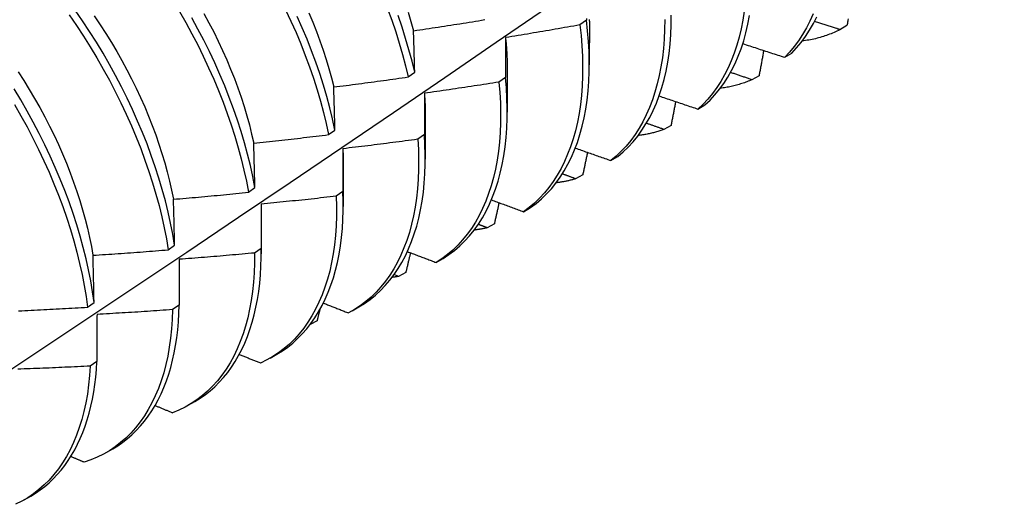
# Model space of a CAD drawing. Header units: inches. Extents: x 11 to 247, y 21 to 122.
# Tile 59 of 64: x 223.155 to 223.573, y 93.224 to 93.429. Entities that reach past the tile are written whole.
import ezdxf

# ---------------------------------------------------------------- set-up
doc = ezdxf.new("R2010")
doc.units = ezdxf.units.IN
doc.header["$MEASUREMENT"] = 0
doc.layers.add('Visible Edges(ANSI)', color=7, linetype='Continuous', lineweight=25)

msp = doc.modelspace()

# ---------------------------------------------------------------- linework, layer by layer
at = {"layer": 'Visible Edges(ANSI)'}
for p, q in [((223.39522, 93.42883), (223.39245, 93.42687)), ((223.39647, 93.42842), (223.39644, 93.40998)), ((223.50576, 93.42656), (223.50275, 93.42484)), ((223.47937, 93.41314), (223.48235, 93.41492)), ((223.31966, 93.40481), (223.32239, 93.40678)), ((223.36167, 93.40838), (223.36165, 93.38994)), ((223.46847, 93.40533), (223.46546, 93.40362)), ((223.3609, 93.40456), (223.35812, 93.4026)), ((223.44253, 93.39118), (223.44551, 93.39295)), ((223.32687, 93.38834), (223.32685, 93.3699)), ((223.43111, 93.38425), (223.42809, 93.38255)), ((223.28582, 93.38034), (223.28856, 93.38231)), ((223.32647, 93.38034), (223.32368, 93.37839)), ((223.29207, 93.3683), (223.29205, 93.34986)), ((223.4056, 93.36936), (223.40859, 93.37112)), ((223.39368, 93.36332), (223.39065, 93.36163)), ((223.25186, 93.35591), (223.25461, 93.35788)), ((223.29191, 93.35619), (223.28911, 93.35424)), ((223.25727, 93.34827), (223.25725, 93.32983)), ((223.36858, 93.34769), (223.37157, 93.34943)), ((223.35617, 93.34253), (223.35313, 93.34086)), ((223.21778, 93.33153), (223.22054, 93.33349)), ((223.25723, 93.3321), (223.25443, 93.33016)), ((223.22247, 93.32749), (223.22244, 93.30809)), ((223.33147, 93.32616), (223.33447, 93.32789)), ((223.31859, 93.3219), (223.31555, 93.32024)), ((223.31555, 93.32024), (223.31364, 93.321)), ((223.18359, 93.30719), (223.18636, 93.30916)), ((223.22244, 93.30809), (223.21962, 93.30615)), ((223.2959, 93.30566), (223.29871, 93.30728)), ((223.28094, 93.30143), (223.27803, 93.29985)), ((223.18753, 93.28416), (223.1847, 93.28223)), ((223.2611, 93.28562), (223.26391, 93.28724)), ((223.2263, 93.26559), (223.22911, 93.2672)), ((223.1915, 93.24555), (223.19431, 93.24717)), ((223.1567, 93.22551), (223.15952, 93.22713))]:
    msp.add_line(p, q, dxfattribs=at)
at = {"layer": 'Visible Edges(ANSI)', "flags": 128}
for points in [[(223.13738, 93.27171), (223.15952, 93.28637), (223.18161, 93.30106), (223.20367, 93.31578), (223.22568, 93.33053), (223.24766, 93.3453), (223.2696, 93.3601), (223.29149, 93.37493), (223.31335, 93.38977), (223.33516, 93.40464), (223.35694, 93.41953), (223.37867, 93.43444), (223.40037, 93.44937), (223.42203, 93.46431), (223.44364, 93.47928), (223.46522, 93.49426), (223.48676, 93.50926), (223.50825, 93.52427), (223.52971, 93.53929), (223.55113, 93.55433), (223.57251, 93.56937)], [(223.17578, 93.43115), (223.17886, 93.42667), (223.18186, 93.42212), (223.18476, 93.41751), (223.18757, 93.41285), (223.19027, 93.40814), (223.19287, 93.4034), (223.19537, 93.39862), (223.19775, 93.39381), (223.20002, 93.38898), (223.20218, 93.38413), (223.20422, 93.37928), (223.20615, 93.37442), (223.20795, 93.36956), (223.20963, 93.36472), (223.21118, 93.35988), (223.2126, 93.35507), (223.2139, 93.35028), (223.21507, 93.34553), (223.21611, 93.34082), (223.21701, 93.33615), (223.21778, 93.33153)], [(223.22054, 93.33349), (223.21976, 93.33812), (223.21884, 93.34279), (223.2178, 93.34751), (223.21662, 93.35227), (223.21531, 93.35705), (223.21388, 93.36187), (223.21231, 93.3667), (223.21063, 93.37155), (223.20882, 93.37641), (223.20689, 93.38127), (223.20483, 93.38612), (223.20267, 93.39097), (223.20039, 93.39579), (223.19799, 93.4006), (223.19549, 93.40538), (223.19288, 93.41012), (223.19017, 93.41482), (223.18736, 93.41948), (223.18445, 93.42408), (223.18144, 93.42863), (223.17835, 93.43311)], [(223.1864, 93.43066), (223.1889, 93.42696), (223.19133, 93.42321), (223.19368, 93.41942), (223.19595, 93.41559), (223.19815, 93.41174), (223.20026, 93.40785), (223.20229, 93.40394), (223.20422, 93.40001), (223.20607, 93.39607), (223.20782, 93.39211), (223.20948, 93.38815), (223.21104, 93.38419), (223.2125, 93.38023), (223.21387, 93.37628), (223.21514, 93.37234), (223.21631, 93.36842), (223.21738, 93.36451), (223.21835, 93.36064), (223.21922, 93.35679), (223.21999, 93.35298)], [(223.22253, 93.43261), (223.22523, 93.4279), (223.22782, 93.42315), (223.23031, 93.41837), (223.23269, 93.41356), (223.23495, 93.40873), (223.23711, 93.40389), (223.23914, 93.39903), (223.24106, 93.39417), (223.24285, 93.38932), (223.24452, 93.38447), (223.24607, 93.37964), (223.24748, 93.37482), (223.24877, 93.37004), (223.24993, 93.36529), (223.25096, 93.36058), (223.25186, 93.35591)], [(223.25461, 93.35788), (223.2537, 93.36255), (223.25266, 93.36727), (223.25149, 93.37202), (223.25019, 93.37681), (223.24876, 93.38162), (223.24721, 93.38646), (223.24553, 93.3913), (223.24373, 93.39616), (223.2418, 93.40102), (223.23976, 93.40587), (223.2376, 93.41072), (223.23532, 93.41555), (223.23294, 93.42035), (223.23044, 93.42513), (223.22784, 93.42988)], [(223.23296, 93.43171), (223.23507, 93.42781), (223.23709, 93.4239), (223.23903, 93.41997), (223.24088, 93.41602), (223.24264, 93.41206), (223.2443, 93.4081), (223.24587, 93.40414), (223.24735, 93.40018), (223.24872, 93.39623), (223.25, 93.39229), (223.25117, 93.38837), (223.25224, 93.38447), (223.2532, 93.3806), (223.25406, 93.37676)], [(223.26762, 93.43332), (223.26988, 93.42848), (223.27203, 93.42364), (223.27406, 93.41878), (223.27596, 93.41392), (223.27775, 93.40907), (223.27941, 93.40422), (223.28095, 93.39939), (223.28236, 93.39458), (223.28364, 93.3898), (223.2848, 93.38505), (223.28582, 93.38034)], [(223.28856, 93.38231), (223.28753, 93.38703), (223.28636, 93.39178), (223.28507, 93.39656), (223.28365, 93.40137), (223.2821, 93.40621), (223.28043, 93.41105), (223.27864, 93.41591), (223.27672, 93.42077), (223.27468, 93.42562), (223.27253, 93.43047)], [(223.27744, 93.43204), (223.2791, 93.42807), (223.28067, 93.4241), (223.28214, 93.42014), (223.28352, 93.41619), (223.2848, 93.41225), (223.28597, 93.40832), (223.28705, 93.40442), (223.28803, 93.40055)], [(223.31087, 93.43367), (223.31265, 93.42882), (223.31431, 93.42397), (223.31584, 93.41914), (223.31724, 93.41433), (223.31852, 93.40955), (223.31966, 93.40481)], [(223.32239, 93.40678), (223.32123, 93.41153), (223.31995, 93.41632), (223.31854, 93.42113), (223.317, 93.42596), (223.31533, 93.43081)], [(223.3196, 93.43223), (223.32077, 93.4283), (223.32184, 93.4244)], [(223.40859, 93.37112), (223.41085, 93.37303), (223.413, 93.37509), (223.41504, 93.37731), (223.41698, 93.37968), (223.4188, 93.3822), (223.4205, 93.38487), (223.42208, 93.38768), (223.42355, 93.39062), (223.42489, 93.39371), (223.42611, 93.39692), (223.4272, 93.40026), (223.42817, 93.40373), (223.429, 93.40731), (223.42971, 93.41101), (223.43028, 93.41481), (223.43072, 93.41873), (223.43103, 93.42274), (223.4312, 93.42684), (223.43124, 93.43104)], [(223.4622, 93.43271), (223.4616, 93.42892), (223.46088, 93.42524), (223.46003, 93.42167), (223.45905, 93.41822), (223.45794, 93.4149), (223.4567, 93.4117), (223.45535, 93.40864), (223.45386, 93.40571), (223.45226, 93.40292), (223.45054, 93.40027), (223.44871, 93.39777), (223.44676, 93.39542), (223.4447, 93.39322), (223.44253, 93.39118)], [(223.44551, 93.39295), (223.44767, 93.395), (223.44972, 93.39721), (223.45166, 93.39958), (223.45349, 93.40209), (223.4552, 93.40475), (223.45679, 93.40755), (223.45826, 93.41049), (223.45961, 93.41356), (223.46084, 93.41677), (223.46194, 93.4201), (223.46291, 93.42356), (223.46375, 93.42713), (223.46447, 93.43082)], [(223.49143, 93.43156), (223.49006, 93.4285), (223.48857, 93.42558), (223.48696, 93.4228), (223.48524, 93.42016), (223.48339, 93.41767), (223.48144, 93.41533), (223.47937, 93.41314)], [(223.48235, 93.41492), (223.4844, 93.41712), (223.48635, 93.41947), (223.48818, 93.42197), (223.4899, 93.42462), (223.4915, 93.42741), (223.49298, 93.43035)], [(223.32189, 93.42439), (223.32321, 93.42458), (223.32452, 93.42478), (223.32584, 93.42497), (223.32715, 93.42517), (223.32846, 93.42536), (223.32978, 93.42556), (223.33109, 93.42576), (223.3324, 93.42596), (223.33372, 93.42616), (223.33503, 93.42637), (223.33634, 93.42657), (223.33765, 93.42677), (223.33897, 93.42698), (223.34028, 93.42719), (223.34159, 93.42739), (223.3429, 93.4276), (223.34421, 93.42781), (223.34552, 93.42802), (223.34683, 93.42823), (223.34815, 93.42845), (223.34946, 93.42866), (223.35077, 93.42888), (223.35208, 93.42909)], [(223.39245, 93.42687), (223.39114, 93.42663), (223.38983, 93.4264), (223.38852, 93.42616), (223.38721, 93.42593), (223.3859, 93.4257), (223.38459, 93.42547), (223.38328, 93.42524), (223.38197, 93.42501), (223.38066, 93.42478), (223.37935, 93.42456), (223.37804, 93.42433), (223.37672, 93.42411), (223.37541, 93.42389), (223.3741, 93.42366), (223.37279, 93.42344), (223.37147, 93.42322), (223.37016, 93.423), (223.36885, 93.42279), (223.36753, 93.42257), (223.36622, 93.42236), (223.36491, 93.42214), (223.36359, 93.42193), (223.36228, 93.42172), (223.36096, 93.42151)], [(223.39245, 93.42687), (223.39295, 93.42237), (223.39331, 93.41794), (223.39354, 93.41358), (223.39363, 93.40931), (223.39359, 93.40511), (223.39341, 93.40101), (223.3931, 93.397), (223.39266, 93.39309), (223.39208, 93.38929), (223.39138, 93.38559), (223.39054, 93.38201), (223.38957, 93.37855), (223.38848, 93.37521), (223.38726, 93.372), (223.38592, 93.36892), (223.38445, 93.36597), (223.38286, 93.36316), (223.38116, 93.3605), (223.37933, 93.35798), (223.3774, 93.35561), (223.37535, 93.3534), (223.3732, 93.35134), (223.37094, 93.34943), (223.36858, 93.34769)], [(223.37157, 93.34943), (223.37393, 93.35119), (223.37618, 93.35311), (223.37832, 93.35518), (223.38036, 93.35741), (223.38229, 93.35979), (223.3841, 93.36232), (223.3858, 93.36499), (223.38738, 93.36781), (223.38883, 93.37076), (223.39017, 93.37386), (223.39138, 93.37708), (223.39246, 93.38043), (223.39342, 93.3839), (223.39425, 93.38749), (223.39494, 93.39119), (223.39551, 93.395), (223.39594, 93.39892), (223.39624, 93.40294), (223.39641, 93.40705), (223.39644, 93.41125), (223.39634, 93.41553), (223.3961, 93.41989), (223.39573, 93.42433), (223.39522, 93.42883)], [(223.39522, 93.42952), (223.39522, 93.42883)], [(223.39641, 93.42913), (223.39641, 93.42846)], [(223.42843, 93.4291), (223.42838, 93.42491), (223.4282, 93.42081), (223.42788, 93.41681), (223.42743, 93.4129), (223.42684, 93.4091), (223.42613, 93.40542), (223.42529, 93.40184), (223.42431, 93.39839), (223.42321, 93.39505), (223.42198, 93.39185), (223.42063, 93.38878), (223.41916, 93.38584), (223.41756, 93.38304), (223.41585, 93.38039), (223.41402, 93.37788), (223.41208, 93.37552), (223.41003, 93.37331), (223.40787, 93.37126), (223.4056, 93.36936)], [(223.50275, 93.42484), (223.5023, 93.42499), (223.50185, 93.42513), (223.5014, 93.42528), (223.50095, 93.42542), (223.5005, 93.42557), (223.50005, 93.42571), (223.4996, 93.42586), (223.49916, 93.426), (223.49871, 93.42615), (223.49826, 93.42629), (223.49781, 93.42644), (223.49736, 93.42659), (223.49691, 93.42673), (223.49647, 93.42688), (223.49602, 93.42702), (223.49557, 93.42717), (223.49512, 93.42732), (223.49467, 93.42746), (223.49423, 93.42761), (223.49378, 93.42775), (223.49333, 93.4279), (223.49288, 93.42805), (223.49244, 93.42819), (223.49199, 93.42834)], [(223.50624, 93.42938), (223.50616, 93.42891), (223.50608, 93.42844), (223.506, 93.42797), (223.50592, 93.4275), (223.50584, 93.42703), (223.50576, 93.42656)], [(223.32239, 93.40678), (223.32237, 93.40753), (223.32235, 93.40827), (223.32233, 93.40902), (223.32231, 93.40976), (223.32229, 93.4105), (223.32227, 93.41124), (223.32225, 93.41198), (223.32223, 93.41272), (223.3222, 93.41345), (223.32218, 93.41419), (223.32216, 93.41493), (223.32214, 93.41566), (223.32212, 93.41639), (223.3221, 93.41712), (223.32208, 93.41786), (223.32206, 93.41859), (223.32204, 93.41931), (223.32202, 93.42004), (223.322, 93.42077), (223.32198, 93.4215), (223.32196, 93.42222), (223.32193, 93.42294), (223.32191, 93.42367), (223.32189, 93.42439)], [(223.36096, 93.42151), (223.36096, 93.42081), (223.36095, 93.42012), (223.36095, 93.41942), (223.36095, 93.41872), (223.36094, 93.41802), (223.36094, 93.41732), (223.36094, 93.41662), (223.36094, 93.41592), (223.36093, 93.41522), (223.36093, 93.41452), (223.36093, 93.41381), (223.36092, 93.4131), (223.36092, 93.4124), (223.36092, 93.41169), (223.36092, 93.41098), (223.36092, 93.41027), (223.36091, 93.40956), (223.36091, 93.40885), (223.36091, 93.40814), (223.36091, 93.40742), (223.36091, 93.40671), (223.36091, 93.40599), (223.3609, 93.40527), (223.3609, 93.40456)], [(223.36091, 93.42153), (223.36096, 93.42097), (223.36102, 93.42041), (223.36107, 93.41985), (223.36113, 93.41929), (223.36118, 93.41873), (223.36122, 93.41817), (223.36127, 93.41762), (223.36131, 93.41706), (223.36135, 93.41651), (223.36138, 93.41596), (223.36142, 93.41541), (223.36145, 93.41486), (223.36148, 93.41431), (223.3615, 93.41377), (223.36153, 93.41322), (223.36155, 93.41268), (223.36157, 93.41214), (223.36159, 93.4116), (223.3616, 93.41106), (223.36161, 93.41053), (223.36162, 93.40999), (223.36163, 93.40946), (223.36163, 93.40893), (223.36163, 93.4084)], [(223.50275, 93.42484), (223.50213, 93.42453), (223.50152, 93.42424), (223.5009, 93.42395), (223.50027, 93.42367), (223.49964, 93.4234), (223.499, 93.42314), (223.49836, 93.42288), (223.49771, 93.42264), (223.49706, 93.42241), (223.49641, 93.42218), (223.49575, 93.42197), (223.49509, 93.42176), (223.49442, 93.42157), (223.49374, 93.42138), (223.49307, 93.4212), (223.49238, 93.42103), (223.4917, 93.42087), (223.49101, 93.42072), (223.49031, 93.42058), (223.48961, 93.42045), (223.48891, 93.42033), (223.4882, 93.42022), (223.48749, 93.42012), (223.48678, 93.42002)], [(223.46157, 93.41892), (223.46231, 93.41867), (223.46305, 93.41843), (223.46379, 93.41819), (223.46453, 93.41795), (223.46527, 93.41771), (223.46601, 93.41746), (223.46675, 93.41722), (223.46749, 93.41698), (223.46823, 93.41674), (223.46897, 93.4165), (223.46971, 93.41626), (223.47046, 93.41601), (223.4712, 93.41577), (223.47194, 93.41553), (223.47268, 93.41529), (223.47343, 93.41505), (223.47417, 93.41481), (223.47491, 93.41457), (223.47566, 93.41433), (223.4764, 93.41409), (223.47714, 93.41385), (223.47789, 93.41361), (223.47863, 93.41338), (223.47937, 93.41314)], [(223.47043, 93.41602), (223.47035, 93.41558), (223.47027, 93.41513), (223.47019, 93.41469), (223.47011, 93.41424), (223.47003, 93.4138), (223.46995, 93.41335), (223.46987, 93.41291), (223.46978, 93.41246), (223.4697, 93.41202), (223.46962, 93.41157), (223.46954, 93.41113), (223.46946, 93.41068), (223.46938, 93.41023), (223.4693, 93.40979), (223.46921, 93.40934), (223.46913, 93.4089), (223.46905, 93.40845), (223.46897, 93.40801), (223.46889, 93.40756), (223.4688, 93.40712), (223.46872, 93.40667), (223.46864, 93.40622), (223.46856, 93.40578), (223.46847, 93.40533)], [(223.15408, 93.407), (223.15651, 93.40326), (223.15886, 93.39947), (223.16113, 93.39565), (223.16332, 93.39179), (223.16542, 93.38791), (223.16743, 93.38399), (223.16936, 93.38006), (223.17121, 93.37611), (223.17296, 93.37215), (223.17462, 93.36819), (223.17618, 93.36422), (223.17766, 93.36026), (223.17903, 93.3563), (223.18031, 93.35236), (223.1815, 93.34843), (223.18258, 93.34453), (223.18356, 93.34065), (223.18444, 93.3368), (223.18521, 93.33299), (223.18588, 93.32922)], [(223.28804, 93.40055), (223.28936, 93.40071), (223.29068, 93.40088), (223.292, 93.40105), (223.29332, 93.40122), (223.29464, 93.40139), (223.29596, 93.40156), (223.29728, 93.40173), (223.29859, 93.4019), (223.29991, 93.40207), (223.30123, 93.40225), (223.30255, 93.40243), (223.30387, 93.4026), (223.30518, 93.40278), (223.3065, 93.40296), (223.30782, 93.40314), (223.30913, 93.40332), (223.31045, 93.4035), (223.31177, 93.40369), (223.31308, 93.40387), (223.3144, 93.40405), (223.31571, 93.40424), (223.31703, 93.40443), (223.31834, 93.40462), (223.31966, 93.40481)], [(223.46546, 93.40362), (223.46508, 93.40375), (223.4647, 93.40388), (223.46432, 93.40401), (223.46394, 93.40414), (223.46356, 93.40426), (223.46318, 93.40439), (223.4628, 93.40452), (223.46242, 93.40465), (223.46204, 93.40478), (223.46166, 93.40491), (223.46128, 93.40504), (223.4609, 93.40517), (223.46052, 93.40529), (223.46014, 93.40542), (223.45976, 93.40555), (223.45938, 93.40568), (223.459, 93.40581), (223.45862, 93.40594), (223.45824, 93.40607), (223.45786, 93.4062), (223.45748, 93.40633), (223.4571, 93.40646), (223.45672, 93.40659), (223.45634, 93.40672)], [(223.28856, 93.38231), (223.28854, 93.38308), (223.28852, 93.38385), (223.28849, 93.38462), (223.28847, 93.38539), (223.28845, 93.38616), (223.28843, 93.38693), (223.28841, 93.38769), (223.28839, 93.38846), (223.28837, 93.38922), (223.28835, 93.38998), (223.28833, 93.39074), (223.2883, 93.3915), (223.28828, 93.39226), (223.28826, 93.39302), (223.28824, 93.39378), (223.28822, 93.39453), (223.2882, 93.39529), (223.28818, 93.39604), (223.28815, 93.3968), (223.28813, 93.39755), (223.28811, 93.3983), (223.28809, 93.39905), (223.28807, 93.3998), (223.28804, 93.40055)], [(223.35812, 93.4026), (223.35681, 93.40239), (223.35549, 93.40218), (223.35418, 93.40198), (223.35286, 93.40177), (223.35154, 93.40157), (223.35023, 93.40137), (223.34891, 93.40117), (223.34759, 93.40097), (223.34628, 93.40077), (223.34496, 93.40057), (223.34364, 93.40037), (223.34232, 93.40018), (223.341, 93.39998), (223.33969, 93.39979), (223.33837, 93.3996), (223.33705, 93.39941), (223.33573, 93.39922), (223.33441, 93.39903), (223.33309, 93.39884), (223.33177, 93.39865), (223.33045, 93.39847), (223.32913, 93.39828), (223.32781, 93.3981), (223.32649, 93.39792)], [(223.35812, 93.4026), (223.35849, 93.39816), (223.35873, 93.3938), (223.35883, 93.38952), (223.3588, 93.38532), (223.35863, 93.38121), (223.35833, 93.3772), (223.35789, 93.37328), (223.35732, 93.36947), (223.35662, 93.36577), (223.3558, 93.36218), (223.35484, 93.35871), (223.35375, 93.35536), (223.35254, 93.35214), (223.3512, 93.34906), (223.34974, 93.3461), (223.34816, 93.34329), (223.34646, 93.34062), (223.34465, 93.33809), (223.34272, 93.33571), (223.34068, 93.33349), (223.33853, 93.33141), (223.33628, 93.3295), (223.33392, 93.32775), (223.33147, 93.32616)], [(223.33447, 93.32789), (223.33692, 93.32949), (223.33927, 93.33126), (223.34151, 93.33319), (223.34365, 93.33527), (223.34568, 93.33751), (223.3476, 93.33989), (223.34941, 93.34243), (223.3511, 93.34512), (223.35267, 93.34794), (223.35412, 93.35091), (223.35545, 93.354), (223.35665, 93.35723), (223.35773, 93.36059), (223.35867, 93.36407), (223.35949, 93.36767), (223.36018, 93.37138), (223.36074, 93.37519), (223.36117, 93.37912), (223.36146, 93.38314), (223.36162, 93.38726), (223.36164, 93.39146), (223.36153, 93.39575), (223.36128, 93.40012), (223.3609, 93.40456)], [(223.46546, 93.40362), (223.46493, 93.4034), (223.4644, 93.40318), (223.46387, 93.40296), (223.46334, 93.40276), (223.4628, 93.40256), (223.46226, 93.40236), (223.46171, 93.40218), (223.46116, 93.402), (223.46061, 93.40182), (223.46006, 93.40165), (223.4595, 93.40149), (223.45894, 93.40134), (223.45837, 93.40119), (223.45781, 93.40105), (223.45724, 93.40091), (223.45666, 93.40078), (223.45609, 93.40066), (223.45551, 93.40054), (223.45493, 93.40043), (223.45434, 93.40033), (223.45376, 93.40024), (223.45317, 93.40015), (223.45257, 93.40006), (223.45198, 93.39999)], [(223.18636, 93.30916), (223.1857, 93.31373), (223.18491, 93.31835), (223.18399, 93.32303), (223.18293, 93.32775), (223.18175, 93.33251), (223.18043, 93.3373), (223.17899, 93.34212), (223.17742, 93.34695), (223.17572, 93.3518), (223.17391, 93.35666), (223.17197, 93.36152), (223.16991, 93.36637), (223.16774, 93.37121), (223.16545, 93.37604), (223.16305, 93.38085), (223.16054, 93.38562), (223.15792, 93.39036), (223.15521, 93.39506), (223.15239, 93.39971)], [(223.32649, 93.39792), (223.32649, 93.3972), (223.32649, 93.39647), (223.32649, 93.39575), (223.32648, 93.39503), (223.32648, 93.3943), (223.32648, 93.39358), (223.32648, 93.39285), (223.32648, 93.39212), (223.32648, 93.39139), (223.32648, 93.39066), (223.32647, 93.38993), (223.32647, 93.3892), (223.32647, 93.38847), (223.32647, 93.38773), (223.32647, 93.387), (223.32647, 93.38626), (223.32647, 93.38553), (223.32647, 93.38479), (223.32647, 93.38405), (223.32647, 93.38331), (223.32647, 93.38257), (223.32647, 93.38183), (223.32647, 93.38108), (223.32647, 93.38034)], [(223.32648, 93.39792), (223.32651, 93.39751), (223.32654, 93.39711), (223.32657, 93.3967), (223.3266, 93.39629), (223.32662, 93.39589), (223.32665, 93.39548), (223.32667, 93.39508), (223.32669, 93.39468), (223.32671, 93.39428), (223.32673, 93.39388), (223.32675, 93.39348), (223.32677, 93.39308), (223.32678, 93.39268), (223.3268, 93.39228), (223.32681, 93.39189), (223.32682, 93.39149), (223.32683, 93.3911), (223.32684, 93.3907), (223.32685, 93.39031), (223.32685, 93.38992), (223.32685, 93.38953), (223.32686, 93.38913), (223.32686, 93.38875), (223.32686, 93.38836)], [(223.42605, 93.39676), (223.42674, 93.39652), (223.42742, 93.39629), (223.42811, 93.39606), (223.42879, 93.39582), (223.42948, 93.39559), (223.43016, 93.39536), (223.43085, 93.39512), (223.43153, 93.39489), (223.43222, 93.39466), (223.43291, 93.39442), (223.43359, 93.39419), (223.43428, 93.39396), (223.43497, 93.39373), (223.43565, 93.39349), (223.43634, 93.39326), (223.43703, 93.39303), (223.43772, 93.3928), (223.4384, 93.39257), (223.43909, 93.39234), (223.43978, 93.3921), (223.44047, 93.39187), (223.44116, 93.39164), (223.44185, 93.39141), (223.44253, 93.39118)], [(223.1526, 93.39309), (223.15531, 93.38838), (223.15792, 93.38364), (223.16042, 93.37886), (223.16281, 93.37406), (223.16509, 93.36923), (223.16726, 93.36438), (223.16931, 93.35953), (223.17124, 93.35467), (223.17305, 93.34981), (223.17473, 93.34496), (223.17629, 93.34013), (223.17772, 93.33532), (223.17903, 93.33053), (223.18021, 93.32577), (223.18125, 93.32106), (223.18216, 93.31638), (223.18294, 93.31176), (223.18359, 93.30719)], [(223.43309, 93.39436), (223.43301, 93.39394), (223.43293, 93.39352), (223.43285, 93.3931), (223.43277, 93.39268), (223.43268, 93.39226), (223.4326, 93.39183), (223.43252, 93.39141), (223.43244, 93.39099), (223.43236, 93.39057), (223.43227, 93.39015), (223.43219, 93.38973), (223.43211, 93.38931), (223.43203, 93.38889), (223.43194, 93.38846), (223.43186, 93.38804), (223.43178, 93.38762), (223.43169, 93.3872), (223.43161, 93.38678), (223.43153, 93.38636), (223.43145, 93.38594), (223.43136, 93.38551), (223.43128, 93.38509), (223.4312, 93.38467), (223.43111, 93.38425)], [(223.42809, 93.38255), (223.42778, 93.38266), (223.42747, 93.38277), (223.42716, 93.38288), (223.42685, 93.38299), (223.42655, 93.3831), (223.42624, 93.38321), (223.42593, 93.38331), (223.42562, 93.38342), (223.42531, 93.38353), (223.425, 93.38364), (223.42469, 93.38375), (223.42438, 93.38386), (223.42407, 93.38397), (223.42377, 93.38408), (223.42346, 93.38419), (223.42315, 93.3843), (223.42284, 93.38441), (223.42253, 93.38451), (223.42222, 93.38462), (223.42191, 93.38473), (223.42161, 93.38484), (223.4213, 93.38495), (223.42099, 93.38506), (223.42068, 93.38517)], [(223.2541, 93.37674), (223.25542, 93.37688), (223.25674, 93.37701), (223.25807, 93.37715), (223.25939, 93.3773), (223.26071, 93.37744), (223.26204, 93.37758), (223.26336, 93.37773), (223.26468, 93.37787), (223.266, 93.37802), (223.26732, 93.37817), (223.26865, 93.37831), (223.26997, 93.37846), (223.27129, 93.37861), (223.27261, 93.37877), (223.27393, 93.37892), (223.27525, 93.37907), (223.27658, 93.37923), (223.2779, 93.37938), (223.27922, 93.37954), (223.28054, 93.3797), (223.28186, 93.37986), (223.28318, 93.38001), (223.2845, 93.38018), (223.28582, 93.38034)], [(223.29871, 93.30728), (223.30114, 93.30879), (223.30347, 93.31044), (223.30571, 93.31226), (223.30785, 93.31422), (223.30988, 93.31633), (223.31181, 93.31859), (223.31364, 93.32099), (223.31535, 93.32353), (223.31695, 93.32621), (223.31844, 93.32903), (223.31981, 93.33197), (223.32107, 93.33504), (223.3222, 93.33824), (223.32322, 93.34155), (223.32411, 93.34498), (223.32488, 93.34853), (223.32552, 93.35218), (223.32604, 93.35593), (223.32643, 93.35978), (223.32669, 93.36372), (223.32683, 93.36776), (223.32684, 93.37187), (223.32671, 93.37607), (223.32647, 93.38034)], [(223.42809, 93.38255), (223.42766, 93.3824), (223.42722, 93.38224), (223.42679, 93.3821), (223.42635, 93.38195), (223.42591, 93.38181), (223.42547, 93.38168), (223.42502, 93.38155), (223.42458, 93.38142), (223.42413, 93.3813), (223.42368, 93.38118), (223.42323, 93.38106), (223.42277, 93.38095), (223.42232, 93.38084), (223.42186, 93.38074), (223.4214, 93.38064), (223.42094, 93.38055), (223.42047, 93.38046), (223.42001, 93.38037), (223.41954, 93.38029), (223.41907, 93.38021), (223.4186, 93.38014), (223.41813, 93.38007), (223.41765, 93.38001), (223.41718, 93.37995)], [(223.25461, 93.35788), (223.25459, 93.35868), (223.25457, 93.35947), (223.25455, 93.36027), (223.25453, 93.36106), (223.25451, 93.36186), (223.25448, 93.36265), (223.25446, 93.36344), (223.25444, 93.36423), (223.25442, 93.36502), (223.2544, 93.36581), (223.25438, 93.36659), (223.25436, 93.36738), (223.25434, 93.36817), (223.25432, 93.36895), (223.25429, 93.36973), (223.25427, 93.37051), (223.25425, 93.3713), (223.25423, 93.37208), (223.25421, 93.37286), (223.25419, 93.37363), (223.25416, 93.37441), (223.25414, 93.37519), (223.25412, 93.37596), (223.2541, 93.37674)], [(223.32368, 93.37839), (223.32236, 93.37821), (223.32104, 93.37803), (223.31971, 93.37785), (223.31839, 93.37767), (223.31707, 93.3775), (223.31575, 93.37732), (223.31443, 93.37715), (223.3131, 93.37698), (223.31178, 93.37681), (223.31046, 93.37664), (223.30913, 93.37647), (223.30781, 93.3763), (223.30649, 93.37614), (223.30516, 93.37597), (223.30384, 93.37581), (223.30252, 93.37564), (223.30119, 93.37548), (223.29987, 93.37532), (223.29854, 93.37516), (223.29722, 93.375), (223.2959, 93.37485), (223.29457, 93.37469), (223.29325, 93.37453), (223.29192, 93.37438)], [(223.32368, 93.37839), (223.32392, 93.37402), (223.32403, 93.36973), (223.324, 93.36553), (223.32384, 93.36141), (223.32355, 93.35739), (223.32312, 93.35347), (223.32256, 93.34965), (223.32187, 93.34595), (223.32105, 93.34235), (223.3201, 93.33887), (223.31902, 93.33552), (223.31781, 93.33229), (223.31648, 93.3292), (223.31503, 93.32623), (223.31346, 93.32341), (223.31177, 93.32073), (223.30996, 93.3182), (223.30804, 93.31581), (223.30601, 93.31357), (223.30386, 93.31149), (223.30162, 93.30957), (223.29927, 93.30781), (223.29682, 93.30621), (223.29427, 93.30477)], [(223.29188, 93.37441), (223.29189, 93.37416), (223.29191, 93.3739), (223.29192, 93.37364), (223.29193, 93.37339), (223.29194, 93.37313), (223.29195, 93.37288), (223.29196, 93.37262), (223.29196, 93.37237), (223.29197, 93.37212), (223.29198, 93.37186), (223.29199, 93.37161), (223.29199, 93.37136), (223.292, 93.3711), (223.292, 93.37085), (223.29201, 93.3706), (223.29201, 93.37035), (223.29202, 93.3701), (223.29202, 93.36984), (223.29202, 93.36959), (223.29202, 93.36934), (223.29202, 93.36909), (223.29202, 93.36884), (223.29202, 93.36859), (223.29202, 93.36835)], [(223.29192, 93.37438), (223.29192, 93.37363), (223.29192, 93.37289), (223.29192, 93.37214), (223.29192, 93.37139), (223.29192, 93.37064), (223.29191, 93.36989), (223.29191, 93.36913), (223.29191, 93.36838), (223.29191, 93.36762), (223.29191, 93.36687), (223.29191, 93.36611), (223.29191, 93.36535), (223.29191, 93.3646), (223.29191, 93.36384), (223.29191, 93.36308), (223.29191, 93.36231), (223.29191, 93.36155), (223.29191, 93.36079), (223.29191, 93.36002), (223.29191, 93.35926), (223.29191, 93.35849), (223.29191, 93.35772), (223.29191, 93.35696), (223.29191, 93.35619)], [(223.39049, 93.37468), (223.39112, 93.37446), (223.39175, 93.37423), (223.39238, 93.37401), (223.39301, 93.37379), (223.39363, 93.37357), (223.39426, 93.37334), (223.39489, 93.37312), (223.39552, 93.3729), (223.39615, 93.37268), (223.39678, 93.37246), (223.39741, 93.37223), (223.39804, 93.37201), (223.39867, 93.37179), (223.3993, 93.37157), (223.39993, 93.37135), (223.40056, 93.37113), (223.40119, 93.37091), (223.40182, 93.37069), (223.40245, 93.37047), (223.40308, 93.37024), (223.40371, 93.37002), (223.40434, 93.3698), (223.40497, 93.36958), (223.4056, 93.36936)], [(223.39567, 93.37285), (223.39558, 93.37245), (223.3955, 93.37205), (223.39542, 93.37166), (223.39534, 93.37126), (223.39526, 93.37086), (223.39517, 93.37047), (223.39509, 93.37007), (223.39501, 93.36967), (223.39492, 93.36928), (223.39484, 93.36888), (223.39476, 93.36848), (223.39468, 93.36808), (223.39459, 93.36769), (223.39451, 93.36729), (223.39443, 93.36689), (223.39434, 93.3665), (223.39426, 93.3661), (223.39418, 93.3657), (223.39409, 93.3653), (223.39401, 93.36491), (223.39393, 93.36451), (223.39384, 93.36411), (223.39376, 93.36371), (223.39368, 93.36332)], [(223.39065, 93.36163), (223.39041, 93.36172), (223.39018, 93.3618), (223.38994, 93.36189), (223.38971, 93.36198), (223.38947, 93.36206), (223.38924, 93.36215), (223.389, 93.36223), (223.38877, 93.36232), (223.38853, 93.36241), (223.3883, 93.36249), (223.38806, 93.36258), (223.38783, 93.36267), (223.38759, 93.36275), (223.38736, 93.36284), (223.38712, 93.36293), (223.38689, 93.36301), (223.38665, 93.3631), (223.38642, 93.36318), (223.38618, 93.36327), (223.38595, 93.36336), (223.38571, 93.36344), (223.38548, 93.36353), (223.38524, 93.36362), (223.38501, 93.3637)], [(223.39065, 93.36163), (223.39032, 93.36153), (223.38998, 93.36144), (223.38965, 93.36134), (223.38931, 93.36125), (223.38898, 93.36116), (223.38864, 93.36107), (223.3883, 93.36099), (223.38796, 93.36091), (223.38762, 93.36083), (223.38728, 93.36075), (223.38693, 93.36067), (223.38659, 93.3606), (223.38624, 93.36053), (223.3859, 93.36046), (223.38555, 93.3604), (223.3852, 93.36033), (223.38485, 93.36027), (223.3845, 93.36021), (223.38415, 93.36016), (223.3838, 93.3601), (223.38345, 93.36005), (223.38309, 93.36), (223.38274, 93.35995), (223.38238, 93.35991)], [(223.22005, 93.35296), (223.22138, 93.35307), (223.2227, 93.35318), (223.22403, 93.3533), (223.22536, 93.35341), (223.22668, 93.35353), (223.22801, 93.35364), (223.22933, 93.35376), (223.23066, 93.35388), (223.23199, 93.354), (223.23331, 93.35412), (223.23464, 93.35424), (223.23596, 93.35436), (223.23729, 93.35448), (223.23861, 93.35461), (223.23994, 93.35473), (223.24126, 93.35486), (223.24259, 93.35499), (223.24391, 93.35512), (223.24524, 93.35525), (223.24656, 93.35538), (223.24789, 93.35551), (223.24921, 93.35564), (223.25054, 93.35577), (223.25186, 93.35591)], [(223.26391, 93.28724), (223.26624, 93.28868), (223.26849, 93.29027), (223.27065, 93.29199), (223.27271, 93.29385), (223.27468, 93.29586), (223.27656, 93.29799), (223.27834, 93.30026), (223.28002, 93.30266), (223.28159, 93.30519), (223.28306, 93.30784), (223.28442, 93.31062), (223.28568, 93.31351), (223.28683, 93.31652), (223.28786, 93.31964), (223.28879, 93.32287), (223.2896, 93.3262), (223.2903, 93.32964), (223.29088, 93.33317), (223.29134, 93.33679), (223.29169, 93.34051), (223.29192, 93.34431), (223.29204, 93.34819), (223.29203, 93.35215), (223.29191, 93.35619)], [(223.22054, 93.33349), (223.22052, 93.33432), (223.2205, 93.33514), (223.22048, 93.33596), (223.22046, 93.33678), (223.22044, 93.33759), (223.22042, 93.33841), (223.2204, 93.33923), (223.22038, 93.34004), (223.22036, 93.34086), (223.22034, 93.34167), (223.22032, 93.34248), (223.2203, 93.3433), (223.22028, 93.34411), (223.22026, 93.34492), (223.22024, 93.34573), (223.22022, 93.34653), (223.2202, 93.34734), (223.22018, 93.34815), (223.22016, 93.34895), (223.22014, 93.34975), (223.22011, 93.35056), (223.22009, 93.35136), (223.22007, 93.35216), (223.22005, 93.35296)], [(223.28911, 93.35424), (223.28923, 93.34995), (223.28921, 93.34574), (223.28906, 93.34162), (223.28877, 93.33759), (223.28835, 93.33366), (223.2878, 93.32984), (223.28712, 93.32612), (223.2863, 93.32252), (223.28536, 93.31904), (223.28429, 93.31568), (223.28309, 93.31244), (223.28177, 93.30934), (223.28032, 93.30637), (223.27876, 93.30354), (223.27707, 93.30085), (223.27527, 93.2983), (223.27336, 93.29591), (223.27133, 93.29366), (223.2692, 93.29157), (223.26695, 93.28964), (223.26461, 93.28787), (223.26217, 93.28626), (223.25963, 93.28481), (223.257, 93.28353)], [(223.25719, 93.35093), (223.25719, 93.35082), (223.2572, 93.35071), (223.2572, 93.3506), (223.2572, 93.35049), (223.2572, 93.35038), (223.2572, 93.35027), (223.25721, 93.35016), (223.25721, 93.35005), (223.25721, 93.34994), (223.25721, 93.34983), (223.25721, 93.34972), (223.25721, 93.34961), (223.25721, 93.3495), (223.25722, 93.34939), (223.25722, 93.34928), (223.25722, 93.34917), (223.25722, 93.34906), (223.25722, 93.34895), (223.25722, 93.34884), (223.25722, 93.34873), (223.25722, 93.34862), (223.25722, 93.34851), (223.25722, 93.3484), (223.25722, 93.34829)], [(223.25725, 93.3509), (223.25725, 93.35013), (223.25725, 93.34936), (223.25724, 93.34858), (223.25724, 93.34781), (223.25724, 93.34703), (223.25724, 93.34626), (223.25724, 93.34548), (223.25724, 93.3447), (223.25724, 93.34392), (223.25724, 93.34314), (223.25724, 93.34236), (223.25724, 93.34157), (223.25724, 93.34079), (223.25724, 93.34), (223.25724, 93.33922), (223.25724, 93.33843), (223.25724, 93.33764), (223.25724, 93.33685), (223.25724, 93.33606), (223.25723, 93.33527), (223.25723, 93.33448), (223.25723, 93.33369), (223.25723, 93.3329), (223.25723, 93.3321)], [(223.28911, 93.35424), (223.28779, 93.35409), (223.28646, 93.35394), (223.28513, 93.35379), (223.28381, 93.35364), (223.28248, 93.35349), (223.28115, 93.35334), (223.27983, 93.3532), (223.2785, 93.35306), (223.27717, 93.35291), (223.27585, 93.35277), (223.27452, 93.35263), (223.27319, 93.35249), (223.27186, 93.35235), (223.27053, 93.35222), (223.26921, 93.35208), (223.26788, 93.35194), (223.26655, 93.35181), (223.26522, 93.35168), (223.26389, 93.35155), (223.26256, 93.35142), (223.26123, 93.35129), (223.25991, 93.35116), (223.25858, 93.35103), (223.25725, 93.3509)], [(223.3549, 93.35268), (223.35547, 93.35247), (223.35604, 93.35226), (223.35661, 93.35206), (223.35718, 93.35185), (223.35774, 93.35164), (223.35831, 93.35143), (223.35888, 93.35122), (223.35945, 93.35101), (223.36002, 93.3508), (223.36059, 93.3506), (223.36116, 93.35039), (223.36173, 93.35018), (223.3623, 93.34997), (223.36287, 93.34976), (223.36344, 93.34956), (223.36401, 93.34935), (223.36458, 93.34914), (223.36515, 93.34893), (223.36572, 93.34872), (223.36629, 93.34852), (223.36687, 93.34831), (223.36744, 93.3481), (223.36801, 93.3479), (223.36858, 93.34769)], [(223.35816, 93.35149), (223.35807, 93.35111), (223.35799, 93.35074), (223.35791, 93.35037), (223.35783, 93.35), (223.35774, 93.34962), (223.35766, 93.34925), (223.35758, 93.34888), (223.3575, 93.3485), (223.35741, 93.34813), (223.35733, 93.34776), (223.35725, 93.34739), (223.35717, 93.34701), (223.35708, 93.34664), (223.357, 93.34627), (223.35692, 93.34589), (223.35683, 93.34552), (223.35675, 93.34515), (223.35667, 93.34477), (223.35658, 93.3444), (223.3565, 93.34403), (223.35642, 93.34365), (223.35633, 93.34328), (223.35625, 93.34291), (223.35617, 93.34253)], [(223.35313, 93.34086), (223.35297, 93.34092), (223.35281, 93.34098), (223.35266, 93.34104), (223.3525, 93.3411), (223.35234, 93.34116), (223.35218, 93.34122), (223.35202, 93.34128), (223.35186, 93.34134), (223.3517, 93.3414), (223.35155, 93.34147), (223.35139, 93.34153), (223.35123, 93.34159), (223.35107, 93.34165), (223.35091, 93.34171), (223.35075, 93.34177), (223.35059, 93.34183), (223.35044, 93.34189), (223.35028, 93.34195), (223.35012, 93.34201), (223.34996, 93.34207), (223.3498, 93.34213), (223.34964, 93.34219), (223.34948, 93.34225), (223.34933, 93.34231)], [(223.35313, 93.34086), (223.35291, 93.34081), (223.35268, 93.34076), (223.35245, 93.34071), (223.35222, 93.34066), (223.352, 93.34061), (223.35177, 93.34056), (223.35154, 93.34051), (223.35131, 93.34047), (223.35108, 93.34042), (223.35085, 93.34038), (223.35062, 93.34033), (223.35039, 93.34029), (223.35016, 93.34025), (223.34993, 93.34021), (223.34969, 93.34017), (223.34946, 93.34013), (223.34923, 93.3401), (223.34899, 93.34006), (223.34876, 93.34003), (223.34852, 93.33999), (223.34829, 93.33996), (223.34805, 93.33993), (223.34782, 93.3399), (223.34758, 93.33987)], [(223.1859, 93.32922), (223.18723, 93.32931), (223.18856, 93.32939), (223.18989, 93.32948), (223.19122, 93.32956), (223.19255, 93.32965), (223.19388, 93.32974), (223.19521, 93.32983), (223.19654, 93.32992), (223.19786, 93.33002), (223.19919, 93.33011), (223.20052, 93.3302), (223.20185, 93.3303), (223.20318, 93.3304), (223.20451, 93.33049), (223.20584, 93.33059), (223.20716, 93.33069), (223.20849, 93.33079), (223.20982, 93.33089), (223.21115, 93.331), (223.21247, 93.3311), (223.2138, 93.33121), (223.21513, 93.33131), (223.21646, 93.33142), (223.21778, 93.33153)], [(223.25443, 93.33016), (223.25442, 93.32594), (223.25427, 93.32182), (223.25399, 93.31779), (223.25358, 93.31385), (223.25304, 93.31002), (223.25236, 93.3063), (223.25156, 93.30269), (223.25062, 93.2992), (223.24956, 93.29583), (223.24837, 93.29259), (223.24705, 93.28948), (223.24561, 93.2865), (223.24405, 93.28366), (223.24238, 93.28096), (223.24058, 93.27841), (223.23867, 93.27601), (223.23665, 93.27375), (223.23453, 93.27165), (223.23229, 93.26971), (223.22995, 93.26793), (223.22752, 93.26631), (223.22498, 93.26486), (223.22236, 93.26357), (223.21964, 93.26244)], [(223.25443, 93.33016), (223.2531, 93.33003), (223.25177, 93.32991), (223.25044, 93.32979), (223.24911, 93.32967), (223.24778, 93.32955), (223.24644, 93.32943), (223.24511, 93.32932), (223.24378, 93.3292), (223.24245, 93.32908), (223.24112, 93.32897), (223.23979, 93.32886), (223.23846, 93.32875), (223.23713, 93.32864), (223.23579, 93.32853), (223.23446, 93.32842), (223.23313, 93.32831), (223.2318, 93.3282), (223.23047, 93.3281), (223.22913, 93.32799), (223.2278, 93.32789), (223.22647, 93.32779), (223.22514, 93.32769), (223.2238, 93.32759), (223.22247, 93.32749)], [(223.22911, 93.2672), (223.23135, 93.26858), (223.23351, 93.27009), (223.23558, 93.27173), (223.23758, 93.27349), (223.23948, 93.27539), (223.2413, 93.27741), (223.24303, 93.27955), (223.24467, 93.28181), (223.24621, 93.28419), (223.24766, 93.28668), (223.24901, 93.28929), (223.25027, 93.292), (223.25142, 93.29483), (223.25247, 93.29776), (223.25342, 93.30079), (223.25427, 93.30392), (223.25501, 93.30714), (223.25565, 93.31046), (223.25618, 93.31387), (223.25661, 93.31736), (223.25693, 93.32093), (223.25714, 93.32458), (223.25724, 93.32831), (223.25723, 93.3321)], [(223.32056, 93.33028), (223.32048, 93.32993), (223.3204, 93.32958), (223.32032, 93.32923), (223.32024, 93.32888), (223.32015, 93.32853), (223.32007, 93.32819), (223.31999, 93.32784), (223.31991, 93.32749), (223.31983, 93.32714), (223.31974, 93.32679), (223.31966, 93.32644), (223.31958, 93.32609), (223.3195, 93.32574), (223.31941, 93.32539), (223.31933, 93.32505), (223.31925, 93.3247), (223.31917, 93.32435), (223.31908, 93.324), (223.319, 93.32365), (223.31892, 93.3233), (223.31883, 93.32295), (223.31875, 93.3226), (223.31867, 93.32225), (223.31859, 93.3219)], [(223.31927, 93.33077), (223.31978, 93.33058), (223.32029, 93.33038), (223.3208, 93.33019), (223.3213, 93.33), (223.32181, 93.3298), (223.32232, 93.32961), (223.32282, 93.32942), (223.32333, 93.32923), (223.32384, 93.32903), (223.32435, 93.32884), (223.32486, 93.32865), (223.32536, 93.32846), (223.32587, 93.32827), (223.32638, 93.32807), (223.32689, 93.32788), (223.3274, 93.32769), (223.32791, 93.3275), (223.32841, 93.32731), (223.32892, 93.32711), (223.32943, 93.32692), (223.32994, 93.32673), (223.33045, 93.32654), (223.33096, 93.32635), (223.33147, 93.32616)], [(223.18636, 93.30916), (223.18634, 93.31), (223.18632, 93.31085), (223.1863, 93.31169), (223.18629, 93.31254), (223.18627, 93.31338), (223.18625, 93.31422), (223.18623, 93.31506), (223.18621, 93.3159), (223.1862, 93.31674), (223.18618, 93.31758), (223.18616, 93.31842), (223.18614, 93.31926), (223.18612, 93.32009), (223.1861, 93.32093), (223.18608, 93.32176), (223.18606, 93.32259), (223.18604, 93.32342), (223.18602, 93.32426), (223.186, 93.32509), (223.18598, 93.32591), (223.18596, 93.32674), (223.18594, 93.32757), (223.18592, 93.3284), (223.1859, 93.32922)], [(223.31555, 93.32024), (223.31543, 93.32022), (223.31532, 93.3202), (223.3152, 93.32018), (223.31509, 93.32017), (223.31498, 93.32015), (223.31486, 93.32013), (223.31475, 93.32011), (223.31463, 93.32009), (223.31452, 93.32007), (223.3144, 93.32005), (223.31429, 93.32004), (223.31417, 93.32002), (223.31406, 93.32), (223.31394, 93.31998), (223.31383, 93.31997), (223.31371, 93.31995), (223.31359, 93.31994), (223.31348, 93.31992), (223.31336, 93.3199), (223.31325, 93.31989), (223.31313, 93.31987), (223.31302, 93.31986), (223.3129, 93.31984), (223.31278, 93.31983)], [(223.28362, 93.30894), (223.28406, 93.30876), (223.2845, 93.30859), (223.28495, 93.30841), (223.28539, 93.30824), (223.28583, 93.30807), (223.28628, 93.30789), (223.28672, 93.30772), (223.28716, 93.30755), (223.28761, 93.30737), (223.28805, 93.3072), (223.28849, 93.30702), (223.28894, 93.30685), (223.28938, 93.30668), (223.28983, 93.3065), (223.29027, 93.30633), (223.29072, 93.30616), (223.29116, 93.30598), (223.2916, 93.30581), (223.29205, 93.30564), (223.29249, 93.30546), (223.29294, 93.30529), (223.29338, 93.30512), (223.29383, 93.30494), (223.29427, 93.30477)], [(223.15432, 93.30564), (223.15565, 93.3057), (223.15698, 93.30576), (223.15831, 93.30582), (223.15964, 93.30589), (223.16097, 93.30595), (223.1623, 93.30602), (223.16363, 93.30608), (223.16497, 93.30615), (223.1663, 93.30622), (223.16763, 93.30629), (223.16896, 93.30636), (223.17029, 93.30643), (223.17162, 93.3065), (223.17295, 93.30657), (223.17428, 93.30665), (223.17561, 93.30672), (223.17694, 93.3068), (223.17827, 93.30687), (223.1796, 93.30695), (223.18093, 93.30703), (223.18226, 93.30711), (223.18359, 93.30719)], [(223.21962, 93.30615), (223.21949, 93.30202), (223.21922, 93.29798), (223.21881, 93.29404), (223.21828, 93.29021), (223.21761, 93.28648), (223.21681, 93.28287), (223.21588, 93.27937), (223.21483, 93.27599), (223.21364, 93.27274), (223.21233, 93.26962), (223.2109, 93.26663), (223.20935, 93.26379), (223.20768, 93.26108), (223.20589, 93.25852), (223.20399, 93.2561), (223.20198, 93.25384), (223.19986, 93.25173), (223.19763, 93.24978), (223.1953, 93.24799), (223.19287, 93.24636), (223.19034, 93.2449), (223.18772, 93.2436), (223.185, 93.24247), (223.18221, 93.2415)], [(223.21962, 93.30615), (223.21829, 93.30606), (223.21696, 93.30596), (223.21562, 93.30587), (223.21429, 93.30577), (223.21295, 93.30568), (223.21162, 93.30559), (223.21029, 93.3055), (223.20895, 93.30541), (223.20762, 93.30533), (223.20628, 93.30524), (223.20495, 93.30515), (223.20362, 93.30507), (223.20228, 93.30499), (223.20095, 93.3049), (223.19961, 93.30482), (223.19828, 93.30474), (223.19694, 93.30466), (223.19561, 93.30459), (223.19427, 93.30451), (223.19294, 93.30443), (223.1916, 93.30436), (223.19027, 93.30429), (223.18893, 93.30421), (223.1876, 93.30414)], [(223.19431, 93.24717), (223.19646, 93.24848), (223.19852, 93.24991), (223.20052, 93.25147), (223.20244, 93.25314), (223.20427, 93.25492), (223.20603, 93.25683), (223.20771, 93.25884), (223.20931, 93.26097), (223.21082, 93.2632), (223.21224, 93.26554), (223.21358, 93.26798), (223.21482, 93.27053), (223.21598, 93.27317), (223.21704, 93.27592), (223.21801, 93.27876), (223.21889, 93.28169), (223.21967, 93.2847), (223.22036, 93.28781), (223.22095, 93.291), (223.22145, 93.29427), (223.22184, 93.29762), (223.22214, 93.30104), (223.22234, 93.30453), (223.22244, 93.30809)], [(223.28211, 93.3061), (223.28206, 93.3059), (223.28201, 93.30571), (223.28197, 93.30551), (223.28192, 93.30532), (223.28187, 93.30512), (223.28182, 93.30493), (223.28177, 93.30473), (223.28172, 93.30454), (223.28167, 93.30435), (223.28162, 93.30415), (223.28158, 93.30396), (223.28153, 93.30376), (223.28148, 93.30357), (223.28143, 93.30337), (223.28138, 93.30318), (223.28133, 93.30298), (223.28128, 93.30279), (223.28123, 93.30259), (223.28118, 93.3024), (223.28113, 93.30221), (223.28109, 93.30201), (223.28104, 93.30182), (223.28099, 93.30162), (223.28094, 93.30143)], [(223.1876, 93.30414), (223.18759, 93.30332), (223.18759, 93.3025), (223.18759, 93.30167), (223.18758, 93.30085), (223.18758, 93.30002), (223.18758, 93.2992), (223.18758, 93.29837), (223.18757, 93.29754), (223.18757, 93.29671), (223.18757, 93.29588), (223.18757, 93.29505), (223.18756, 93.29422), (223.18756, 93.29338), (223.18756, 93.29255), (223.18755, 93.29171), (223.18755, 93.29088), (223.18755, 93.29004), (223.18754, 93.2892), (223.18754, 93.28836), (223.18754, 93.28752), (223.18754, 93.28668), (223.18753, 93.28584), (223.18753, 93.285), (223.18753, 93.28416)], [(223.15952, 93.22713), (223.16156, 93.22838), (223.16354, 93.22974), (223.16545, 93.23121), (223.16729, 93.23278), (223.16906, 93.23447), (223.17076, 93.23626), (223.17239, 93.23815), (223.17394, 93.24014), (223.17541, 93.24223), (223.1768, 93.24442), (223.17812, 93.2467), (223.17935, 93.24908), (223.18051, 93.25155), (223.18158, 93.25412), (223.18256, 93.25676), (223.18346, 93.2595), (223.18428, 93.26232), (223.18501, 93.26521), (223.18565, 93.26819), (223.1862, 93.27124), (223.18667, 93.27437), (223.18704, 93.27756), (223.18733, 93.28083), (223.18753, 93.28416)], [(223.24794, 93.28719), (223.24831, 93.28703), (223.24869, 93.28688), (223.24907, 93.28673), (223.24944, 93.28658), (223.24982, 93.28642), (223.2502, 93.28627), (223.25057, 93.28612), (223.25095, 93.28597), (223.25133, 93.28582), (223.25171, 93.28566), (223.25208, 93.28551), (223.25246, 93.28536), (223.25284, 93.28521), (223.25322, 93.28505), (223.25359, 93.2849), (223.25397, 93.28475), (223.25435, 93.2846), (223.25473, 93.28445), (223.2551, 93.28429), (223.25548, 93.28414), (223.25586, 93.28399), (223.25624, 93.28384), (223.25662, 93.28369), (223.257, 93.28353)], [(223.1847, 93.28223), (223.18444, 93.27818), (223.18404, 93.27424), (223.18351, 93.27039), (223.18285, 93.26666), (223.18206, 93.26304), (223.18114, 93.25953), (223.18009, 93.25615), (223.17892, 93.25289), (223.17762, 93.24976), (223.17619, 93.24677), (223.17465, 93.24391), (223.17299, 93.2412), (223.1712, 93.23863), (223.16931, 93.2362), (223.1673, 93.23393), (223.16519, 93.23182), (223.16297, 93.22986), (223.16064, 93.22806), (223.15821, 93.22642), (223.15569, 93.22494), (223.15308, 93.22363)], [(223.1847, 93.28223), (223.18336, 93.28216), (223.18203, 93.28209), (223.18069, 93.28202), (223.17936, 93.28196), (223.17802, 93.28189), (223.17668, 93.28183), (223.17535, 93.28177), (223.17401, 93.2817), (223.17267, 93.28164), (223.17134, 93.28158), (223.17, 93.28153), (223.16866, 93.28147), (223.16733, 93.28141), (223.16599, 93.28136), (223.16465, 93.2813), (223.16332, 93.28125), (223.16198, 93.2812), (223.16064, 93.28115), (223.1593, 93.2811), (223.15797, 93.28105), (223.15663, 93.281), (223.15529, 93.28095), (223.15395, 93.28091)], [(223.21223, 93.26552), (223.21254, 93.26539), (223.21285, 93.26526), (223.21316, 93.26514), (223.21346, 93.26501), (223.21377, 93.26488), (223.21408, 93.26475), (223.21439, 93.26462), (223.2147, 93.26449), (223.21501, 93.26437), (223.21531, 93.26424), (223.21562, 93.26411), (223.21593, 93.26398), (223.21624, 93.26385), (223.21655, 93.26372), (223.21686, 93.2636), (223.21717, 93.26347), (223.21748, 93.26334), (223.21778, 93.26321), (223.21809, 93.26308), (223.2184, 93.26296), (223.21871, 93.26283), (223.21902, 93.2627), (223.21933, 93.26257), (223.21964, 93.26244)], [(223.17651, 93.24394), (223.17675, 93.24384), (223.17698, 93.24373), (223.17722, 93.24363), (223.17746, 93.24353), (223.17769, 93.24343), (223.17793, 93.24333), (223.17817, 93.24323), (223.17841, 93.24313), (223.17864, 93.24302), (223.17888, 93.24292), (223.17912, 93.24282), (223.17936, 93.24272), (223.17959, 93.24262), (223.17983, 93.24252), (223.18007, 93.24242), (223.18031, 93.24231), (223.18054, 93.24221), (223.18078, 93.24211), (223.18102, 93.24201), (223.18126, 93.24191), (223.18149, 93.24181), (223.18173, 93.24171), (223.18197, 93.2416), (223.18221, 93.2415)]]:
    msp.add_lwpolyline(points, dxfattribs=at)

doc.saveas('drawing.dxf')
